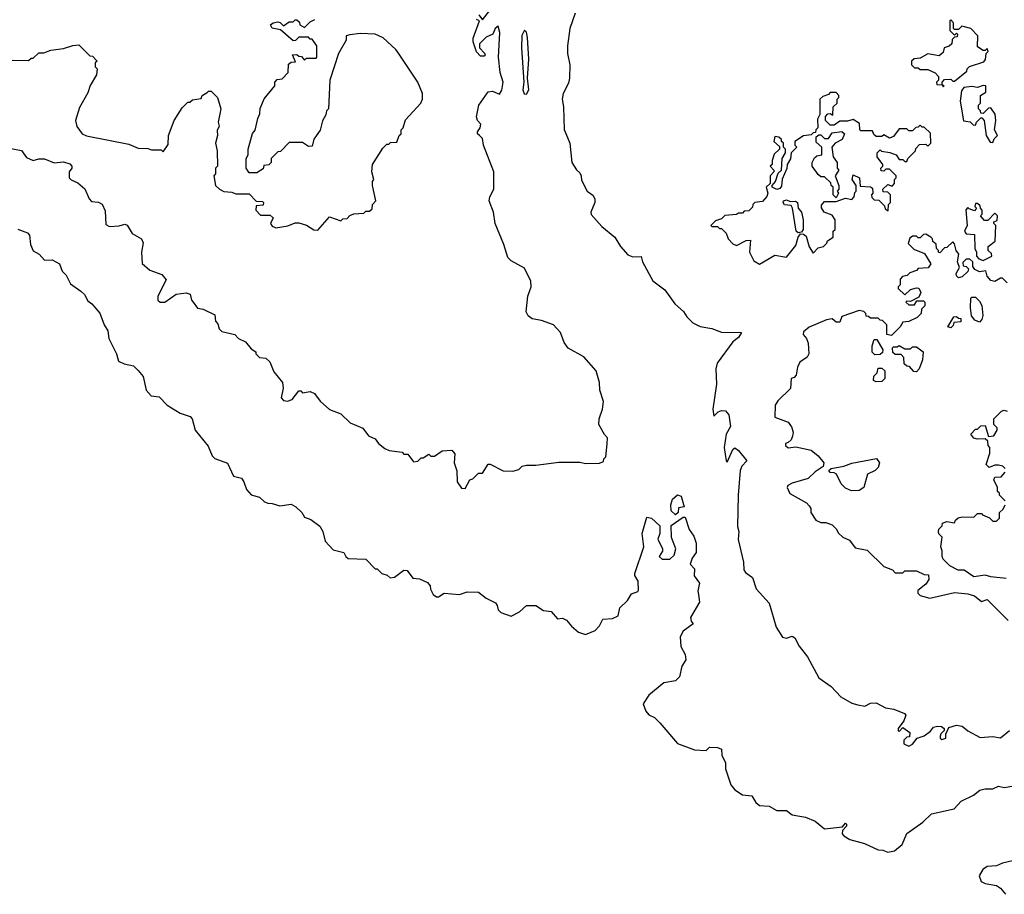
# Model space of a CAD drawing. Extents: x 2386423 to 2568864, y 578392 to 761999.
# Tile 127 of 256: x 2420335 to 2425485, y 658428 to 663001. Entities that reach past the tile are written whole.
import ezdxf

# ---------------------------------------------------------------- set-up
doc = ezdxf.new("R2010")
doc.units = 0

msp = doc.modelspace()

# ---------------------------------------------------------------- linework, layer by layer
at = {"layer": '0CON05XD'}
for points in [[(2422736.2, 663026.2), (2422755, 663000), (2422791.7, 663048.3)], [(2423240, 663035), (2423212.5, 662955), (2423200, 662865), (2423200, 662825), (2423212.5, 662765), (2423210, 662695), (2423205, 662670), (2423177.5, 662615), (2423172.5, 662585), (2423180, 662545), (2423183, 662427), (2423212.5, 662355), (2423223.3, 662255), (2423247, 662217), (2423265, 662200), (2423272.5, 662185), (2423273, 662163), (2423302.5, 662105), (2423333, 662083), (2423342.5, 662065), (2423342.5, 662045), (2423322.5, 661995), (2423323.3, 661983.3), (2423380.7, 661920.7), (2423447.5, 661865), (2423477.5, 661815), (2423515, 661772.5), (2423541.7, 661761.7), (2423585, 661762.5), (2423593.3, 661735), (2423646.4, 661636.4), (2423709.3, 661589.3), (2423762.5, 661515), (2423806.4, 661476.4), (2423825, 661447.5), (2423856.4, 661416.4), (2423895, 661397.5), (2423955, 661386.7), (2424005, 661366.7), (2424110, 661365), (2424095, 661340), (2424065, 661316.7), (2423983.3, 661205), (2423975.8, 661175), (2423980.4, 661095), (2423960.7, 660965), (2423965, 660927.5), (2423988.6, 660951.4), (2424005, 660958.4), (2424026.5, 660956.5), (2424044.7, 660935), (2424052.3, 660875), (2424030, 660835), (2424019.4, 660765), (2424030, 660695), (2424035, 660687.5), (2424065, 660753.3), (2424075, 660763.3), (2424095, 660748.8), (2424137.5, 660695), (2424112.4, 660667.6), (2424103.1, 660645), (2424092.9, 660515), (2424089.2, 660350.8), (2424095.8, 660325), (2424092.7, 660282.7), (2424121.2, 660165), (2424122.5, 660125), (2424130.7, 660110.7), (2424167.5, 660085), (2424187.5, 660025), (2424255, 659950), (2424292.5, 659825), (2424325, 659772.5), (2424345, 659767.5), (2424375, 659777.5), (2424390, 659770), (2424412.5, 659725), (2424455, 659670), (2424515, 659560), (2424580, 659515), (2424630.7, 659460.7), (2424688.3, 659428.3), (2424718.3, 659418.3), (2424755, 659412.5), (2424785, 659427.5), (2424815, 659430), (2424863, 659403), (2424907, 659397), (2424963, 659373), (2424970, 659365), (2424960, 659335), (2424930, 659295), (2424930, 659285), (2424935, 659280), (2424955, 659300), (2424990, 659275), (2424988.3, 659251.7), (2424975, 659250), (2424960, 659235), (2424960, 659215), (2424985, 659202.5), (2425005, 659212.5), (2425030, 659245), (2425065, 659256.7), (2425098.3, 659281.7), (2425115, 659302.5), (2425135, 659306.7), (2425156.4, 659306.4), (2425170, 659295), (2425170, 659285), (2425153, 659267), (2425150, 659255), (2425150, 659245), (2425158.3, 659238.3), (2425180, 659245), (2425180, 659265), (2425195, 659300), (2425235, 659313.3), (2425265, 659307.5), (2425293.9, 659283.9), (2425358.3, 659248.3), (2425425, 659253.3), (2425465, 659246.7), (2425512.5, 659285)], [(2420295, 662790), (2420381.7, 662788.3), (2420395, 662800), (2420405, 662800), (2420435, 662827.5), (2420461.7, 662828.3), (2420498.3, 662841.7), (2420565, 662850), (2420613, 662867), (2420645, 662870), (2420701.7, 662811.7), (2420715, 662810), (2420740, 662785), (2420730, 662775), (2420730, 662755), (2420740, 662745), (2420737, 662713), (2420703, 662657), (2420691.7, 662618.3), (2420648.3, 662541.7), (2420627.5, 662475), (2420633.3, 662443.3), (2420662.5, 662405), (2420685, 662393.3), (2420905, 662350), (2420955, 662330), (2421005, 662327.5), (2421025, 662320), (2421075, 662320), (2421085, 662310), (2421111.7, 662348.3), (2421112.5, 662395), (2421142.5, 662475), (2421185, 662540), (2421215, 662570), (2421225, 662570), (2421238.3, 662581.7), (2421285, 662590), (2421290, 662605), (2421315, 662620), (2421323, 662627), (2421337, 662627), (2421370, 662595), (2421387.5, 662535), (2421372.5, 662465), (2421377.5, 662445), (2421368.3, 662421.7), (2421370, 662395), (2421360, 662355), (2421367.5, 662315), (2421370, 662235), (2421360, 662225), (2421360, 662195), (2421350, 662185), (2421360, 662135), (2421380, 662115), (2421403, 662103), (2421445, 662100), (2421465, 662090), (2421535, 662090), (2421571.7, 662051.7), (2421605, 662050), (2421610, 662045), (2421608.3, 662031.7), (2421571.7, 662028.3), (2421570, 662005), (2421595, 661980), (2421645, 661980), (2421660, 661965), (2421647.5, 661935), (2421655, 661922.5), (2421675, 661912.5), (2421737, 661923), (2421775, 661940), (2421795, 661940), (2421835, 661927.5), (2421873, 661903), (2421895, 661900), (2421955, 661970), (2422015, 661950), (2422025, 661960), (2422048.3, 661961.7), (2422061.7, 661978.3), (2422083, 661987), (2422135, 661990), (2422145, 662000), (2422165, 662000), (2422178.3, 662011.7), (2422180, 662035), (2422197.5, 662055), (2422180, 662135), (2422180, 662155), (2422187.5, 662165), (2422177.5, 662205), (2422180, 662245), (2422235, 662330), (2422255, 662350), (2422265, 662350), (2422275, 662360), (2422308.3, 662361.7), (2422320, 662395), (2422330, 662405), (2422330, 662425), (2422340, 662435), (2422353, 662477), (2422432.5, 662565), (2422442.5, 662585), (2422442.5, 662615), (2422416.7, 662675), (2422320.7, 662820.7), (2422302.5, 662845), (2422236.4, 662906.4), (2422195, 662926), (2422115, 662929.2), (2422061.7, 662921.7), (2422043.3, 662916.7), (2422042.5, 662895), (2422002.5, 662825), (2421957.5, 662685), (2421950, 662535), (2421940, 662525), (2421937, 662503), (2421918.3, 662471.7), (2421907, 662423), (2421873, 662377), (2421865, 662340), (2421845, 662337.5), (2421815, 662360), (2421745, 662360), (2421698.3, 662311.7), (2421685, 662310), (2421650, 662275), (2421650, 662255), (2421638.3, 662241.7), (2421611.7, 662238.3), (2421608.3, 662221.7), (2421575, 662200), (2421535, 662200), (2421520, 662225), (2421520, 662275), (2421530, 662295), (2421530, 662325), (2421553, 662407), (2421567, 662423), (2421580, 662485), (2421591.7, 662508.3), (2421593, 662537), (2421613, 662587), (2421670, 662655), (2421670, 662675), (2421681.7, 662688.3), (2421708.3, 662691.7), (2421740, 662725), (2421741.7, 662768.3), (2421755, 662780), (2421778.3, 662781.7), (2421761.7, 662818.3), (2421785, 662820), (2421795, 662810), (2421808.3, 662808.3), (2421825, 662790), (2421835, 662800), (2421885, 662800), (2421890, 662805), (2421890, 662865), (2421865, 662900), (2421855, 662900), (2421845, 662910), (2421795, 662910), (2421778.3, 662891.7), (2421765, 662890), (2421698.3, 662948.3), (2421655, 662957.5), (2421647.5, 662975), (2421660, 662985), (2421685, 662990), (2421697, 662987), (2421715, 662970), (2421745, 662990), (2421765, 662990), (2421775, 663000), (2421785, 663000), (2421798.3, 662988.3), (2421800, 662975), (2421825, 662960), (2421855, 662990), (2421878.3, 663001.7)], [(2422740, 662395), (2422730, 662405), (2422730, 662415), (2422743.6, 662436.4), (2422746.7, 662455), (2422730, 662475), (2422724, 662494), (2422736, 662555), (2422786.2, 662623.8), (2422808.3, 662628.3), (2422845, 662612.5), (2422857, 662633), (2422864.2, 662675), (2422848.1, 662725), (2422840, 662805), (2422846, 662935), (2422838.3, 662968.3), (2422822.5, 662955), (2422810, 662925), (2422775, 662910), (2422740, 662875), (2422740, 662855), (2422767, 662827), (2422770, 662815), (2422765, 662810), (2422745, 662810), (2422725, 662832.5), (2422707.5, 662885), (2422707.5, 662905), (2422740, 662995), (2422725, 663002.5)], [(2425165, 662650), (2425170, 662655), (2425160, 662660), (2425160, 662675), (2425171.7, 662688.3), (2425205, 662690), (2425215, 662680), (2425225, 662680), (2425288.3, 662731.7), (2425290, 662745), (2425303, 662757), (2425378.3, 662781.7), (2425387, 662793), (2425390, 662825), (2425400, 662835), (2425395, 662850), (2425385, 662840), (2425375, 662840), (2425345, 662860), (2425347, 662917), (2425310, 662955), (2425262.5, 662967.5), (2425245, 662950), (2425225, 662950), (2425220, 662955), (2425220, 662985), (2425205, 663000), (2425200, 662995), (2425200, 662945), (2425225, 662920), (2425235, 662930), (2425240, 662925), (2425238.3, 662911.7), (2425225, 662910), (2425211.7, 662898.3), (2425210, 662875), (2425197, 662863), (2425170, 662855), (2425165, 662830), (2425145, 662812.5), (2425085, 662822.5), (2425045, 662800), (2425013, 662797), (2425000, 662785), (2425000, 662765), (2425015, 662750), (2425035, 662750), (2425045, 662740), (2425085, 662740), (2425123.9, 662723.9), (2425140, 662705), (2425140, 662685), (2425130, 662675), (2425131.7, 662661.7), (2425160, 662660), (2425165, 662650)], [(2422985, 662612.2), (2422998.2, 662635), (2422991.9, 662695), (2422998.2, 662795), (2422991.8, 662908.2), (2422985, 662936.2), (2422975, 662946.2), (2422962.2, 662917.8), (2422960.4, 662855), (2422971.1, 662675), (2422967.3, 662635), (2422973.8, 662613.8), (2422985, 662612.2)], [(2425425, 662360), (2425431.7, 662378.3), (2425450, 662395), (2425433.3, 662425), (2425440, 662475), (2425437, 662507), (2425415, 662540), (2425401.7, 662538.3), (2425375, 662510), (2425361.7, 662511.7), (2425360, 662525), (2425350, 662535), (2425350, 662555), (2425360, 662565), (2425360, 662605), (2425388.3, 662621.7), (2425387.5, 662655), (2425375, 662657.5), (2425345, 662647.5), (2425315, 662652), (2425274, 662646), (2425260.7, 662629.3), (2425253.3, 662575), (2425271.7, 662471.7), (2425307, 662467), (2425321.7, 662451.7), (2425335, 662450), (2425340, 662465), (2425361.7, 662488.3), (2425368.3, 662488.3), (2425380, 662475), (2425390, 662395), (2425411.7, 662361.7), (2425425, 662360)], [(2424205, 661722.5), (2424285, 661770), (2424345, 661760), (2424395, 661820), (2424406.2, 661865), (2424418.3, 661881.7), (2424435, 661880), (2424448.8, 661868.8), (2424464.1, 661814.1), (2424485, 661780), (2424511.7, 661808.3), (2424540, 661815), (2424557, 661833), (2424560, 661845), (2424590, 661865), (2424590, 661895), (2424600, 661905), (2424600, 661955), (2424585, 661980), (2424542.5, 661995), (2424528.3, 662018.3), (2424528.3, 662031.7), (2424545, 662050), (2424605, 662050), (2424655, 662067.5), (2424688.3, 662061.7), (2424700, 662075), (2424703, 662097), (2424710, 662105), (2424710, 662135), (2424690, 662165), (2424695, 662190), (2424727.5, 662175), (2424731.7, 662131.7), (2424785, 662127.5), (2424795, 662120), (2424797.5, 662095), (2424790, 662085), (2424791.7, 662071.7), (2424805, 662060), (2424828.3, 662058.3), (2424858.3, 662028.3), (2424861.7, 662011.7), (2424878.3, 662001.7), (2424880, 662035), (2424890, 662045), (2424890, 662085), (2424875, 662100), (2424851.7, 662101.7), (2424850, 662115), (2424875, 662140), (2424898.3, 662131.7), (2424910, 662145), (2424910, 662165), (2424920, 662175), (2424920, 662185), (2424885, 662220), (2424865, 662220), (2424855, 662210), (2424841.7, 662211.7), (2424840, 662225), (2424850, 662235), (2424850, 662245), (2424820, 662285), (2424820, 662305), (2424835, 662320), (2424843, 662313), (2424887, 662307), (2424920, 662295), (2424935, 662270), (2424955, 662270), (2424965, 662260), (2424975, 662260), (2424980, 662275), (2425020, 662315), (2425021.7, 662328.3), (2425041.7, 662348.3), (2425075, 662350), (2425085, 662340), (2425100, 662355), (2425098.3, 662408.3), (2425065, 662440), (2425055, 662440), (2425045, 662450), (2425035, 662440), (2425021.7, 662438.3), (2425005, 662420), (2424985, 662420), (2424975, 662430), (2424935, 662430), (2424905, 662390), (2424885, 662382.5), (2424855, 662400), (2424845, 662390), (2424815, 662390), (2424801.7, 662401.7), (2424795, 662420), (2424735, 662420), (2424730, 662425), (2424728.3, 662458.3), (2424695, 662480), (2424665, 662470), (2424625, 662470), (2424595, 662450), (2424575, 662450), (2424550, 662475), (2424550, 662495), (2424561.7, 662508.3), (2424575, 662510), (2424588.3, 662501.7), (2424590, 662545), (2424610, 662565), (2424610, 662585), (2424620, 662595), (2424620, 662605), (2424605, 662620), (2424575, 662620), (2424565, 662610), (2424535, 662600), (2424520, 662585), (2424520, 662505), (2424508.3, 662481.7), (2424510, 662435), (2424500, 662425), (2424498.3, 662411.7), (2424485, 662410), (2424475, 662400), (2424435, 662393.3), (2424390, 662365), (2424390, 662345), (2424400, 662335), (2424370, 662305), (2424367, 662273), (2424350, 662245), (2424347, 662223), (2424323, 662167), (2424319.5, 662130.5), (2424310.7, 662119.3), (2424295, 662113.3), (2424270, 662125), (2424270, 662135), (2424287.5, 662155), (2424301.7, 662198.3), (2424320, 662215), (2424322.5, 662275), (2424340, 662305), (2424340, 662325), (2424330, 662335), (2424330, 662355), (2424320, 662365), (2424320, 662375), (2424305, 662387.5), (2424285, 662390), (2424280, 662365), (2424308.3, 662338.3), (2424310, 662325), (2424281.7, 662298.3), (2424270, 662265), (2424270, 662245), (2424260, 662235), (2424280, 662215), (2424280, 662205), (2424260, 662185), (2424260, 662145), (2424240, 662125), (2424247.5, 662095), (2424243.6, 662076.4), (2424220, 662050), (2424180, 662045), (2424170, 662035), (2424168.3, 662021.7), (2424148.3, 662001.7), (2424125, 662000), (2424115, 661990), (2424095, 661990), (2424085, 661982.5), (2424023, 661977), (2424005, 661960), (2423975, 661950), (2423950, 661925), (2423955, 661920), (2423985, 661920), (2423995, 661910), (2424005, 661910), (2424030, 661885), (2424040, 661855), (2424065, 661830), (2424085, 661820), (2424135, 661847.5), (2424158.3, 661848.3), (2424152.5, 661785), (2424175, 661740), (2424205, 661722.5)], [(2420235, 662338.8), (2420345, 662316.7), (2420370.7, 662280.7), (2420405, 662264.2), (2420435, 662274), (2420463.9, 662273.9), (2420515, 662253.3), (2420565, 662257.5), (2420597.3, 662247.3), (2420607.5, 662235), (2420607.5, 662225), (2420593.3, 662205), (2420593.8, 662175), (2420605, 662163.3), (2420638.3, 662148.3), (2420676.4, 662116.4), (2420698.8, 662065), (2420711.2, 662051.2), (2420746.4, 662046.4), (2420766.4, 662036.4), (2420781.7, 662001.7), (2420785, 661930), (2420805, 661920), (2420856.1, 661923.9), (2420885, 661932.5), (2420896.4, 661926.4), (2420923.6, 661883.6), (2420972.5, 661855), (2420980, 661835), (2420972, 661785), (2420976.4, 661726.4), (2421015, 661692.5), (2421078.3, 661668.3), (2421101.7, 661641.7), (2421056.7, 661555), (2421057.5, 661535), (2421070, 661525), (2421095, 661523.8), (2421154.1, 661565.9), (2421205, 661572.5), (2421226.4, 661566.4), (2421233.3, 661535), (2421242.5, 661525), (2421265, 661492.5), (2421295, 661487.5), (2421355, 661457.5), (2421360, 661425), (2421371.7, 661411.7), (2421377.5, 661385), (2421391.7, 661371.7), (2421460, 661355), (2421480, 661335), (2421516.4, 661316.4), (2421545, 661280), (2421570, 661265), (2421570, 661255), (2421590, 661235), (2421621.7, 661231.7), (2421643, 661213), (2421665, 661160), (2421710, 661105), (2421712.5, 661075), (2421702.5, 661025), (2421715, 661010), (2421735, 661007.5), (2421760, 661015), (2421795, 661060), (2421805, 661060), (2421815, 661050), (2421855, 661057.5), (2421876.4, 661046.4), (2421907, 661007), (2421955, 660962.5), (2422015, 660940), (2422063, 660893), (2422130, 660865), (2422160, 660825), (2422195, 660810), (2422212.5, 660785), (2422245, 660760), (2422268.3, 660748.3), (2422335, 660740), (2422345, 660730), (2422365, 660730), (2422395, 660690), (2422417, 660693), (2422435, 660710), (2422445, 660710), (2422475, 660730), (2422485, 660720), (2422505, 660720), (2422545, 660747.5), (2422595, 660750), (2422611.7, 660731.7), (2422607.5, 660685), (2422621.7, 660641.7), (2422622.5, 660585), (2422645, 660552.5), (2422665, 660550), (2422690, 660595), (2422705, 660600), (2422735, 660630), (2422755, 660630), (2422785, 660677.5), (2422795, 660677.5), (2422863, 660643), (2422915, 660640), (2422945, 660650), (2422963, 660667), (2422985, 660672.5), (2423035, 660672.5), (2423155, 660687.5), (2423265, 660687.5), (2423295, 660680), (2423367, 660683), (2423388.3, 660691.7), (2423390, 660705), (2423400, 660715), (2423407, 660783), (2423410, 660815), (2423393, 660833), (2423364, 660885), (2423365.8, 660915), (2423384.2, 660965), (2423389.2, 661005), (2423370, 661065), (2423368.5, 661105), (2423350.4, 661165), (2423285, 661238.1), (2423204.3, 661284.3), (2423183.2, 661313.2), (2423164, 661365), (2423127.5, 661405), (2423065, 661429.2), (2423015, 661436.7), (2422995, 661452.5), (2422984.1, 661474.1), (2422993.1, 661555), (2423009.5, 661605), (2423007.9, 661635), (2422975, 661702.5), (2422905, 661741.2), (2422887.7, 661757.7), (2422868, 661825), (2422821.2, 661935), (2422814, 661995), (2422790, 662055), (2422793.8, 662075), (2422815.6, 662115), (2422815.5, 662205), (2422761.2, 662345), (2422755, 662380), (2422740, 662395)], [(2424605, 662070), (2424590, 662085), (2424590, 662125), (2424580, 662135), (2424578.3, 662148.3), (2424545, 662180), (2424525, 662180), (2424511.7, 662191.7), (2424480, 662235), (2424480, 662255), (2424491.7, 662278.3), (2424505, 662290), (2424530, 662295), (2424530, 662335), (2424501.7, 662361.7), (2424501.7, 662388.3), (2424515, 662400), (2424525, 662400), (2424545, 662380), (2424565, 662380), (2424585, 662410), (2424635, 662417.5), (2424650, 662405), (2424637.5, 662375), (2424600, 662355), (2424582.5, 662335), (2424590, 662285), (2424610, 662255), (2424610, 662225), (2424620, 662215), (2424600, 662185), (2424620, 662135), (2424620, 662115), (2424610, 662105), (2424617.5, 662095), (2424605, 662070)], [(2424407, 661887), (2424396.2, 661896.2), (2424377.5, 662015), (2424370, 662030), (2424335, 662032.5), (2424327.5, 662045), (2424330, 662055), (2424345, 662058.8), (2424365, 662050), (2424393, 662053), (2424402.5, 662045), (2424406.7, 662015), (2424424.2, 661995), (2424432.5, 661955), (2424433.8, 661905), (2424425, 661890), (2424407, 661887)], [(2425375, 661742.5), (2425420, 661765), (2425418.3, 661778.3), (2425400, 661795), (2425400, 661815), (2425437, 661843), (2425440, 661925), (2425430, 661935), (2425430, 661945), (2425448.3, 661951.7), (2425450, 661975), (2425435, 661990), (2425398.3, 661951.7), (2425381.7, 661951.7), (2425360, 661975), (2425370, 661985), (2425370, 662005), (2425360, 662015), (2425358.3, 662028.3), (2425345, 662040), (2425335, 662040), (2425330, 662025), (2425340, 662015), (2425328.3, 662001.7), (2425301.7, 662011.7), (2425295, 662020), (2425283, 662007), (2425290, 661925), (2425277.5, 661895), (2425285, 661882.5), (2425328.3, 661878.3), (2425330, 661805), (2425340, 661785), (2425340, 661765), (2425351.7, 661751.7), (2425375, 661742.5)], [(2420325, 661906.7), (2420375, 661887.5), (2420386.7, 661875), (2420391.2, 661825), (2420405, 661792.5), (2420437.5, 661775), (2420465, 661743.3), (2420505, 661746.2), (2420543.3, 661725), (2420556.4, 661686.4), (2420577.5, 661665), (2420600.7, 661620.7), (2420655, 661582.5), (2420673.6, 661563.6), (2420690.7, 661530.7), (2420712.5, 661515), (2420755, 661467.5), (2420777.5, 661405), (2420796, 661375), (2420802, 661335), (2420841.4, 661255), (2420852.5, 661215), (2420881.2, 661201.2), (2420930.7, 661190.7), (2420955, 661167.5), (2420980, 661135), (2420996.7, 661065), (2421022.5, 661035), (2421065, 661030), (2421106.4, 660986.4), (2421175, 660943.3), (2421226.4, 660926.4), (2421236.7, 660915), (2421252.5, 660855), (2421320.7, 660770.7), (2421341.7, 660721.7), (2421356.4, 660706.4), (2421421.7, 660681.7), (2421453.8, 660615), (2421495, 660603.3), (2421508, 660585), (2421521.2, 660545), (2421545, 660517.5), (2421590, 660505), (2421615, 660480), (2421633, 660473), (2421655, 660472.5), (2421695, 660460), (2421755, 660467.5), (2421780, 660455), (2421810, 660425), (2421825, 660400), (2421858.3, 660388.3), (2421905, 660352.5), (2421920, 660325), (2421933.3, 660275), (2421975, 660230), (2422030, 660215), (2422040, 660195), (2422053.6, 660183.6), (2422145, 660180), (2422195, 660130), (2422205, 660130), (2422230, 660105), (2422257, 660097), (2422273, 660083), (2422295, 660086.7), (2422345, 660122.5), (2422361.7, 660121.7), (2422391.7, 660081.7), (2422427, 660077), (2422468.3, 660058.3), (2422481.7, 660041.7), (2422483, 660023), (2422497.5, 659995), (2422515, 659983.3), (2422525, 659983.3), (2422555, 660003.3), (2422635, 659996.7), (2422675, 660010), (2422735, 660007.5), (2422775, 659977.5), (2422823, 659953), (2422831.7, 659938.3), (2422837.5, 659915), (2422851.7, 659901.7), (2422905, 659883.3), (2422950, 659905), (2422985, 659937.5), (2423035, 659937.5), (2423075, 659912.5), (2423115, 659907.5), (2423148.3, 659868.3), (2423175, 659872.5), (2423195, 659862.5), (2423220.7, 659830.7), (2423258.3, 659798.3), (2423295, 659787.5), (2423345, 659807.5), (2423368.3, 659831.7), (2423385, 659866.7), (2423435, 659870), (2423465.9, 659884.1), (2423474.4, 659925.6), (2423513.3, 659965), (2423535, 659999.2), (2423568.3, 660011.7), (2423571.7, 660018.3), (2423570, 660065), (2423552.5, 660095), (2423552.5, 660105), (2423600, 660245), (2423590, 660315), (2423615, 660400), (2423640, 660395), (2423682.5, 660355), (2423682.5, 660315), (2423672.5, 660285), (2423697.5, 660235), (2423697, 660223), (2423680, 660195), (2423695, 660180), (2423735, 660180), (2423758.3, 660201.7), (2423767.5, 660235), (2423743.6, 660293.6), (2423743, 660357), (2423805, 660400), (2423815, 660400), (2423837.5, 660335), (2423861.7, 660301.7), (2423872.5, 660265), (2423873.3, 660215), (2423852.5, 660185), (2423842.5, 660155), (2423865, 660130), (2423863.6, 660093.6), (2423890, 660055), (2423881.2, 660015), (2423885.9, 659995.9), (2423891.2, 659955), (2423843.3, 659875), (2423846.4, 659856.4), (2423857, 659843), (2423805.8, 659804.2), (2423788.8, 659775), (2423793.9, 659723.9), (2423815, 659682.5), (2423820, 659655), (2423798.6, 659621.4), (2423785.8, 659565), (2423765, 659544.2), (2423705, 659534), (2423625, 659468.8), (2423596.7, 659425), (2423610, 659385), (2423626.1, 659366.1), (2423655, 659352.5), (2423682.5, 659325), (2423775, 659217.5), (2423863.9, 659183.9), (2423925, 659180), (2423942.5, 659197.5), (2423985, 659196.2), (2424005, 659186.7), (2424006.7, 659155), (2424026.7, 659115), (2424027.5, 659085), (2424055, 659000), (2424076.2, 658975), (2424115, 658949.2), (2424165, 658942.5), (2424185, 658907.5), (2424205, 658893.3), (2424255, 658890), (2424295, 658866.7), (2424345, 658866.7), (2424375, 658843.8), (2424445, 658832.5), (2424495, 658810), (2424545, 658770), (2424638.3, 658781.7), (2424655, 658800), (2424660, 658795), (2424660, 658785), (2424638.3, 658761.7), (2424637.5, 658745), (2424645, 658733.3), (2424677.5, 658715), (2424753.2, 658693.2), (2424825, 658660), (2424849.1, 658659.1), (2424875, 658648.6), (2424911.2, 658655), (2424950.7, 658689.3), (2424974.3, 658745.7), (2425058.8, 658805), (2425105, 658848.8), (2425222.5, 658875), (2425260, 658915), (2425324.2, 658945.8), (2425357.7, 658972.3), (2425385, 658980), (2425425, 658980), (2425455, 658993.3), (2425485, 658987.5), (2425535, 658996.2)], [(2425500, 661625), (2425475, 661650), (2425465, 661650), (2425435, 661632.5), (2425415, 661637.5), (2425395, 661660), (2425388.3, 661688.3), (2425355, 661683.3), (2425330, 661695), (2425320.7, 661710.7), (2425320, 661735), (2425305, 661750), (2425285, 661750), (2425268.3, 661731.7), (2425270, 661715), (2425285, 661711.2), (2425298, 661698), (2425294.2, 661685), (2425265, 661656), (2425245, 661651.2), (2425235, 661662.5), (2425233.8, 661675), (2425250, 661705), (2425240, 661735), (2425247.5, 661775), (2425232.5, 661795), (2425225, 661830), (2425215, 661840), (2425185, 661810), (2425171.7, 661808.3), (2425148.3, 661781.7), (2425140, 661785), (2425140, 661795), (2425130, 661805), (2425128.3, 661828.3), (2425111.7, 661841.7), (2425110, 661855), (2425100, 661865), (2425075, 661880), (2425061.7, 661878.3), (2425045, 661860), (2425035, 661860), (2425025, 661870), (2425005, 661870), (2424991.7, 661858.3), (2424981.7, 661831.7), (2425011.7, 661801.7), (2425068.3, 661778.3), (2425100, 661725), (2425087, 661703), (2425035, 661700), (2425025, 661690), (2424991.7, 661678.3), (2424977, 661663), (2424951.7, 661658.3), (2424940, 661645), (2424940, 661615), (2424930, 661605), (2424930, 661595), (2424965, 661562.5), (2424995, 661591.2), (2425025, 661600), (2425037.5, 661597.5), (2425048, 661575), (2425038.8, 661551.2), (2424995, 661527.5), (2424975, 661530), (2424970, 661525), (2424985, 661510), (2425015, 661510), (2425028.3, 661531.7), (2425061.7, 661531.7), (2425070, 661525), (2425070, 661505), (2425051.7, 661488.3), (2425050, 661465), (2425030, 661445), (2424985, 661422.5), (2424955, 661420), (2424940, 661395), (2424895, 661350), (2424870, 661355), (2424870, 661405), (2424848.3, 661428.3), (2424835, 661430), (2424825, 661440), (2424785, 661440), (2424775, 661450), (2424761.7, 661451.7), (2424760, 661465), (2424750, 661475), (2424725, 661480), (2424635, 661450), (2424625, 661420), (2424605, 661420), (2424585, 661436.7), (2424555, 661431.2), (2424465, 661393.3), (2424435, 661370), (2424433.3, 661355), (2424450, 661335), (2424459.3, 661309.3), (2424462.5, 661255), (2424453, 661237), (2424415, 661210), (2424402.5, 661185), (2424397, 661143), (2424385, 661130), (2424370, 661125), (2424367, 661073), (2424300.7, 661009.3), (2424286.7, 660985), (2424285, 660922.5), (2424355, 660897.5), (2424371.7, 660871.7), (2424380, 660845), (2424377, 660823), (2424370, 660805), (2424355, 660790), (2424340, 660785), (2424340, 660775), (2424355, 660762.5), (2424395, 660767.5), (2424475, 660750), (2424511.7, 660721.7), (2424541.2, 660685), (2424537.5, 660665), (2424495, 660637.5), (2424458.3, 660601.7), (2424375, 660577.5), (2424353.6, 660566.4), (2424350, 660555), (2424363.6, 660523.6), (2424450, 660475), (2424465, 660460), (2424472.5, 660445), (2424472.5, 660425), (2424500, 660385), (2424525, 660372.5), (2424551.7, 660371.7), (2424585, 660360), (2424605, 660340), (2424617, 660317), (2424640, 660295), (2424675, 660280), (2424705, 660240), (2424767, 660227), (2424855, 660142.5), (2424900, 660125), (2424915, 660110), (2424955, 660110), (2424965, 660120), (2425025, 660120), (2425065, 660100), (2425088.3, 660098.3), (2425090, 660075), (2425075, 660050), (2425033, 660017), (2425033, 660003), (2425045, 659990), (2425095, 659977.5), (2425225, 660006.7), (2425295, 660000), (2425329.2, 659989.2), (2425365, 659960), (2425395, 659970), (2425505, 659860)], [(2425355, 661420), (2425330.7, 661430.7), (2425313, 661453), (2425307.5, 661495), (2425310, 661545), (2425315, 661550), (2425335, 661550), (2425355, 661530), (2425367, 661507), (2425373.3, 661455), (2425367, 661433), (2425355, 661420)], [(2425205, 661390), (2425190, 661395), (2425221.7, 661448.3), (2425235, 661450), (2425245, 661440), (2425258.3, 661438.3), (2425258.3, 661421.7), (2425221.7, 661418.3), (2425218.3, 661401.7), (2425205, 661390)], [(2424808.3, 661248.3), (2424793.6, 661263.6), (2424793.6, 661296.4), (2424805, 661330), (2424818.3, 661328.3), (2424850, 661275), (2424848.3, 661261.7), (2424835, 661250), (2424808.3, 661248.3)], [(2425025, 661160), (2425011.7, 661161.7), (2424988.3, 661188.3), (2424975, 661190), (2424961.7, 661201.7), (2424960, 661235), (2424945, 661250), (2424915, 661250), (2424901.7, 661261.7), (2424900, 661285), (2424905, 661290), (2424925, 661290), (2424935, 661297.5), (2424965, 661280), (2424995, 661280), (2425005, 661290), (2425025, 661290), (2425060, 661265), (2425057, 661223), (2425040, 661175), (2425025, 661160)], [(2424815, 661107.5), (2424800, 661115), (2424803, 661137), (2424820, 661155), (2424825, 661180), (2424845, 661180), (2424860, 661165), (2424860, 661125), (2424845, 661110), (2424815, 661107.5)], [(2425490, 660655), (2425477, 660667), (2425455, 660672.5), (2425435, 660672.5), (2425405, 660660), (2425390, 660675), (2425410, 660735), (2425410, 660765), (2425400, 660775), (2425398.3, 660798.3), (2425385, 660810), (2425345, 660807.5), (2425325, 660812.5), (2425310, 660835), (2425335, 660860), (2425345, 660860), (2425363, 660877), (2425385, 660880), (2425401.7, 660821.7), (2425430, 660825), (2425447.5, 660855), (2425447, 660867), (2425430, 660885), (2425430, 660915), (2425470, 660955), (2425485, 660960), (2425500, 660955)], [(2424685, 660537.5), (2424655, 660552.5), (2424632.5, 660575), (2424607.5, 660625), (2424595, 660632.5), (2424575, 660633.3), (2424567.5, 660645), (2424580, 660655), (2424645, 660666.7), (2424687, 660683), (2424816.1, 660706.1), (2424832.5, 660685), (2424825, 660660), (2424810, 660645), (2424770, 660625), (2424750, 660555), (2424725, 660540), (2424685, 660537.5)], [(2425490, 660485), (2425460, 660515), (2425460, 660525), (2425450, 660535), (2425450, 660555), (2425430, 660595), (2425435, 660610), (2425468.3, 660611.7), (2425490, 660635)], [(2423765, 660412.5), (2423743, 660433), (2423740, 660465), (2423750, 660495), (2423775, 660517.5), (2423795, 660510), (2423810, 660455), (2423781.7, 660448.3), (2423780, 660425), (2423765, 660412.5)], [(2425495, 660080), (2425415, 660087.5), (2425385, 660096.7), (2425325, 660087.5), (2425275, 660122.5), (2425243.6, 660123.6), (2425200, 660145), (2425165, 660180), (2425160, 660195), (2425160, 660225), (2425152.5, 660245), (2425160, 660295), (2425143, 660313), (2425140, 660325), (2425143, 660337), (2425160, 660355), (2425161.7, 660368.3), (2425185, 660377.5), (2425225, 660370), (2425230, 660385), (2425243, 660397), (2425265, 660402.5), (2425325, 660400), (2425345, 660420), (2425365, 660420), (2425371.7, 660411.7), (2425407, 660397), (2425425, 660380), (2425445, 660380), (2425460, 660395), (2425460, 660425), (2425478.3, 660441.7), (2425490, 660465)], [(2425527, 658603), (2425475, 658591.9), (2425445, 658576.9), (2425395, 658573.8), (2425372.5, 658557.5), (2425353.3, 658525), (2425364.3, 658495), (2425384.6, 658484.6), (2425445, 658473.5), (2425465, 658460), (2425491.7, 658428.3)]]:
    msp.add_lwpolyline(points, dxfattribs=at)

doc.saveas('drawing.dxf')
